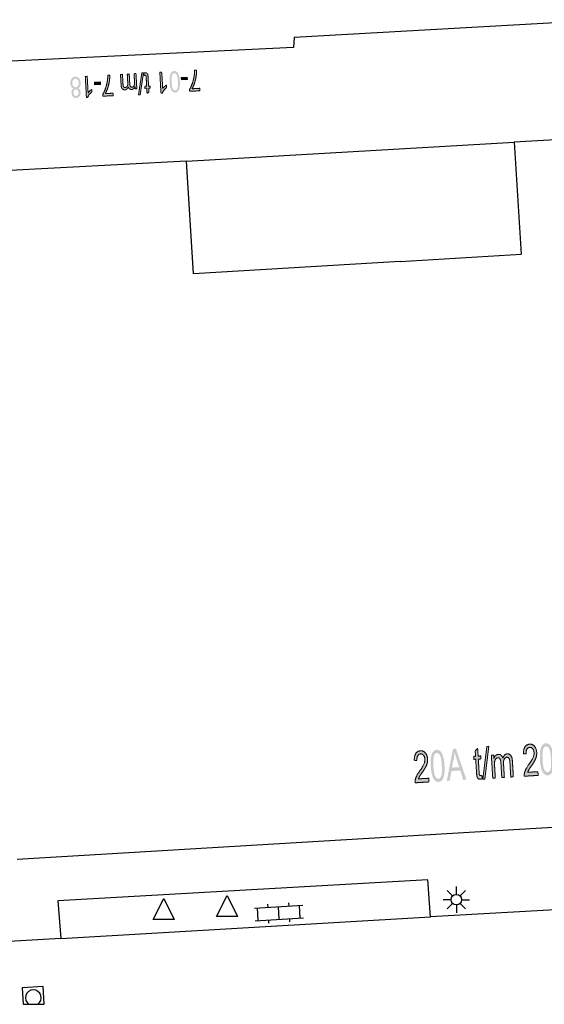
# Model space of a CAD drawing. Header units: metres. Extents: x 134521 to 134907, y 396000 to 396359.
# Tile 15 of 135: x 134690 to 134715, y 396000 to 396047. Entities that reach past the tile are written whole.
import ezdxf

# ---------------------------------------------------------------- set-up
doc = ezdxf.new("R2010")
doc.units = ezdxf.units.M
doc.header["$MEASUREMENT"] = 0

msp = doc.modelspace()

# ---------------------------------------------------------------- hatches: boundary and pattern name
at = {"linetype": 'Continuous', "lineweight": 0, "extrusion": (0, 0, -1)}
h = msp.add_hatch(color=251, dxfattribs=at)
edge = h.paths.add_edge_path()
edge.add_line((-134694.658, 396043.603), (-134694.665, 396043.485))
edge.add_line((-134694.665, 396043.485), (-134694.18, 396043.458))
edge.add_line((-134694.18, 396043.458), (-134694.175, 396043.554))
edge.add_spline(control_points=[(-134694.175, 396043.554), (-134694.241, 396043.659), (-134694.301, 396043.831), (-134694.362, 396044.003), (-134694.39, 396044.183), (-134694.411, 396044.31), (-134694.41, 396044.46)], knot_values=[0, 0, 0, 0.333333, 0.333333, 0.666667, 0.666667, 1, 1, 1], degree=2, periodic=0)
edge.add_line((-134694.41, 396044.46), (-134694.505, 396044.465))
edge.add_spline(control_points=[(-134694.505, 396044.465), (-134694.51, 396044.347), (-134694.486, 396044.178), (-134694.462, 396044.01), (-134694.409, 396043.851), (-134694.356, 396043.693), (-134694.292, 396043.583)], knot_values=[0, 0, 0, 0.333333, 0.333333, 0.666667, 0.666667, 1, 1, 1], degree=2, periodic=0)
edge.add_line((-134694.292, 396043.583), (-134694.658, 396043.603))
h = msp.add_hatch(color=251, dxfattribs=at)
edge = h.paths.add_edge_path()
edge.add_line((-134695.752, 396044.535), (-134695.793, 396043.811))
edge.add_line((-134695.793, 396043.811), (-134695.711, 396043.807))
edge.add_line((-134695.711, 396043.807), (-134695.705, 396043.909))
edge.add_spline(control_points=[(-134695.705, 396043.909), (-134695.682, 396043.854), (-134695.642, 396043.819), (-134695.601, 396043.784), (-134695.547, 396043.781), (-134695.487, 396043.778), (-134695.446, 396043.809), (-134695.406, 396043.841), (-134695.386, 396043.9), (-134695.329, 396043.769), (-134695.226, 396043.763), (-134695.145, 396043.759), (-134695.098, 396043.816), (-134695.051, 396043.873), (-134695.044, 396043.997)], knot_values=[0, 0, 0, 0.142857, 0.142857, 0.285714, 0.285714, 0.428571, 0.428571, 0.571429, 0.571429, 0.714286, 0.714286, 0.857143, 0.857143, 1, 1, 1], degree=2, periodic=0)
edge.add_line((-134695.044, 396043.997), (-134695.016, 396044.494))
edge.add_line((-134695.016, 396044.494), (-134695.108, 396044.499))
edge.add_line((-134695.108, 396044.499), (-134695.134, 396044.043))
edge.add_spline(control_points=[(-134695.134, 396044.043), (-134695.138, 396043.97), (-134695.149, 396043.938), (-134695.16, 396043.906), (-134695.184, 396043.888), (-134695.209, 396043.869), (-134695.24, 396043.871), (-134695.298, 396043.874), (-134695.333, 396043.927), (-134695.368, 396043.98), (-134695.361, 396044.092)], knot_values=[0, 0, 0, 0.2, 0.2, 0.4, 0.4, 0.6, 0.6, 0.8, 0.8, 1, 1, 1], degree=2, periodic=0)
edge.add_line((-134695.361, 396044.092), (-134695.338, 396044.512))
edge.add_line((-134695.338, 396044.512), (-134695.43, 396044.517))
edge.add_line((-134695.43, 396044.517), (-134695.456, 396044.047))
edge.add_spline(control_points=[(-134695.456, 396044.047), (-134695.461, 396043.965), (-134695.485, 396043.926), (-134695.51, 396043.886), (-134695.561, 396043.889), (-134695.6, 396043.891), (-134695.632, 396043.92), (-134695.663, 396043.949), (-134695.675, 396044.003), (-134695.687, 396044.056), (-134695.681, 396044.155)], knot_values=[0, 0, 0, 0.2, 0.2, 0.4, 0.4, 0.6, 0.6, 0.8, 0.8, 1, 1, 1], degree=2, periodic=0)
edge.add_line((-134695.681, 396044.155), (-134695.66, 396044.53))
edge.add_line((-134695.66, 396044.53), (-134695.752, 396044.535))
for points in [[(-134695.878, 396043.524), (-134695.952, 396043.528), (-134696.111, 396044.572), (-134696.037, 396044.568)], [(-134693.786, 396044), (-134694.069, 396044.016), (-134694.062, 396044.139), (-134693.779, 396044.124)], [(-134697.912, 396044.232), (-134698.195, 396044.247), (-134698.188, 396044.371), (-134697.905, 396044.355)], [(-134712.239, 396010.968), (-134712.338, 396010.974), (-134712.534, 396012.539), (-134712.435, 396012.533)]]:
    msp.add_hatch(color=251, dxfattribs=at).paths.add_polyline_path(points)
h = msp.add_hatch(color=251, dxfattribs=at)
edge = h.paths.add_edge_path()
edge.add_line((-134696.139, 396044.447), (-134696.12, 396044.555))
edge.add_spline(control_points=[(-134696.12, 396044.555), (-134696.158, 396044.568), (-134696.188, 396044.569), (-134696.238, 396044.572), (-134696.267, 396044.553), (-134696.296, 396044.533), (-134696.309, 396044.499), (-134696.322, 396044.465), (-134696.328, 396044.355)], knot_values=[0, 0, 0, 0.25, 0.25, 0.5, 0.5, 0.75, 0.75, 1, 1, 1], degree=2, periodic=0)
edge.add_line((-134696.328, 396044.355), (-134696.352, 396043.938))
edge.add_line((-134696.352, 396043.938), (-134696.42, 396043.942))
edge.add_line((-134696.42, 396043.942), (-134696.425, 396043.847))
edge.add_line((-134696.425, 396043.847), (-134696.357, 396043.843))
edge.add_line((-134696.357, 396043.843), (-134696.367, 396043.664))
edge.add_line((-134696.367, 396043.664), (-134696.279, 396043.585))
edge.add_line((-134696.279, 396043.585), (-134696.265, 396043.838))
edge.add_line((-134696.265, 396043.838), (-134696.173, 396043.833))
edge.add_line((-134696.173, 396043.833), (-134696.168, 396043.928))
edge.add_line((-134696.168, 396043.928), (-134696.26, 396043.933))
edge.add_line((-134696.26, 396043.933), (-134696.236, 396044.357))
edge.add_spline(control_points=[(-134696.236, 396044.357), (-134696.233, 396044.409), (-134696.228, 396044.424), (-134696.222, 396044.439), (-134696.21, 396044.447), (-134696.199, 396044.455), (-134696.179, 396044.454), (-134696.163, 396044.453), (-134696.139, 396044.447)], knot_values=[0, 0, 0, 0.25, 0.25, 0.5, 0.5, 0.75, 0.75, 1, 1, 1], degree=2, periodic=0)
h = msp.add_hatch(color=251, dxfattribs=at)
edge = h.paths.add_edge_path()
edge.add_line((-134696.885, 396044.598), (-134696.977, 396044.604))
edge.add_line((-134696.977, 396044.604), (-134697.021, 396043.823))
edge.add_spline(control_points=[(-134697.021, 396043.823), (-134697.052, 396043.867), (-134697.103, 396043.912), (-134697.154, 396043.957), (-134697.196, 396043.981)], knot_values=[0, 0, 0, 0.5, 0.5, 1, 1, 1], degree=2, periodic=0)
edge.add_line((-134697.196, 396043.981), (-134697.203, 396043.862))
edge.add_spline(control_points=[(-134697.203, 396043.862), (-134697.128, 396043.81), (-134697.075, 396043.738), (-134697.021, 396043.666), (-134697, 396043.6)], knot_values=[0, 0, 0, 0.5, 0.5, 1, 1, 1], degree=2, periodic=0)
edge.add_line((-134697, 396043.6), (-134696.941, 396043.596))
edge.add_line((-134696.941, 396043.596), (-134696.885, 396044.598))
h = msp.add_hatch(color=251, dxfattribs=at)
edge = h.paths.add_edge_path()
edge.add_spline(control_points=[(-134697.84, 396044.158), (-134697.85, 396043.981), (-134697.829, 396043.871), (-134697.808, 396043.762), (-134697.757, 396043.701), (-134697.706, 396043.639), (-134697.625, 396043.635), (-134697.564, 396043.631), (-134697.517, 396043.661), (-134697.47, 396043.691), (-134697.437, 396043.75), (-134697.404, 396043.809), (-134697.382, 396043.896), (-134697.36, 396043.982), (-134697.352, 396044.131), (-134697.342, 396044.306), (-134697.363, 396044.416), (-134697.384, 396044.526), (-134697.435, 396044.587), (-134697.485, 396044.649), (-134697.568, 396044.654), (-134697.676, 396044.66), (-134697.743, 396044.56), (-134697.824, 396044.439), (-134697.84, 396044.158)], knot_values=[0, 0, 0, 0.083333, 0.083333, 0.166667, 0.166667, 0.25, 0.25, 0.333333, 0.333333, 0.416667, 0.416667, 0.5, 0.5, 0.583333, 0.583333, 0.666667, 0.666667, 0.75, 0.75, 0.833333, 0.833333, 0.916667, 0.916667, 1, 1, 1], degree=2, periodic=0)
edge = h.paths.add_edge_path(flags=16)
edge.add_spline(control_points=[(-134697.745, 396044.153), (-134697.732, 396044.399), (-134697.684, 396044.478), (-134697.636, 396044.557), (-134697.573, 396044.553), (-134697.51, 396044.55), (-134697.472, 396044.466), (-134697.433, 396044.382), (-134697.447, 396044.136), (-134697.461, 396043.89), (-134697.508, 396043.811), (-134697.556, 396043.732), (-134697.62, 396043.736), (-134697.683, 396043.739), (-134697.717, 396043.813), (-134697.759, 396043.907), (-134697.745, 396044.153)], knot_values=[0, 0, 0, 0.125, 0.125, 0.25, 0.25, 0.375, 0.375, 0.5, 0.5, 0.625, 0.625, 0.75, 0.75, 0.875, 0.875, 1, 1, 1], degree=2, periodic=0)
h = msp.add_hatch(color=251, dxfattribs=at)
edge = h.paths.add_edge_path()
edge.add_line((-134698.785, 396043.835), (-134698.791, 396043.717))
edge.add_line((-134698.791, 396043.717), (-134698.307, 396043.69))
edge.add_line((-134698.307, 396043.69), (-134698.301, 396043.785))
edge.add_spline(control_points=[(-134698.301, 396043.785), (-134698.367, 396043.891), (-134698.428, 396044.063), (-134698.489, 396044.235), (-134698.517, 396044.415), (-134698.537, 396044.542), (-134698.537, 396044.691)], knot_values=[0, 0, 0, 0.333333, 0.333333, 0.666667, 0.666667, 1, 1, 1], degree=2, periodic=0)
edge.add_line((-134698.537, 396044.691), (-134698.632, 396044.696))
edge.add_spline(control_points=[(-134698.632, 396044.696), (-134698.637, 396044.578), (-134698.613, 396044.41), (-134698.589, 396044.241), (-134698.536, 396044.083), (-134698.482, 396043.924), (-134698.418, 396043.814)], knot_values=[0, 0, 0, 0.333333, 0.333333, 0.666667, 0.666667, 1, 1, 1], degree=2, periodic=0)
edge.add_line((-134698.418, 396043.814), (-134698.785, 396043.835))
h = msp.add_hatch(color=251, dxfattribs=at)
edge = h.paths.add_edge_path()
edge.add_spline(control_points=[(-134692.993, 396043.837), (-134693.052, 396043.812), (-134693.082, 396043.762), (-134693.113, 396043.712), (-134693.117, 396043.64), (-134693.123, 396043.531), (-134693.069, 396043.454), (-134693.014, 396043.376), (-134692.917, 396043.371), (-134692.819, 396043.365), (-134692.755, 396043.438), (-134692.691, 396043.51), (-134692.685, 396043.619), (-134692.681, 396043.688), (-134692.705, 396043.741), (-134692.73, 396043.794), (-134692.784, 396043.825), (-134692.713, 396043.851), (-134692.673, 396043.916), (-134692.634, 396043.981), (-134692.628, 396044.073), (-134692.621, 396044.201), (-134692.684, 396044.292), (-134692.747, 396044.383), (-134692.858, 396044.39), (-134692.969, 396044.396), (-134693.042, 396044.312), (-134693.114, 396044.228), (-134693.122, 396044.097), (-134693.127, 396044), (-134693.094, 396043.932), (-134693.06, 396043.864), (-134692.993, 396043.837)], knot_values=[0, 0, 0, 0.0625, 0.0625, 0.125, 0.125, 0.1875, 0.1875, 0.25, 0.25, 0.3125, 0.3125, 0.375, 0.375, 0.4375, 0.4375, 0.5, 0.5, 0.5625, 0.5625, 0.625, 0.625, 0.6875, 0.6875, 0.75, 0.75, 0.8125, 0.8125, 0.875, 0.875, 0.9375, 0.9375, 1, 1, 1], degree=2, periodic=0)
edge = h.paths.add_edge_path(flags=16)
edge.add_spline(control_points=[(-134693.027, 396044.093), (-134693.024, 396044.146), (-134693.003, 396044.194), (-134692.982, 396044.242), (-134692.943, 396044.267), (-134692.905, 396044.291), (-134692.863, 396044.289), (-134692.797, 396044.285), (-134692.758, 396044.226), (-134692.718, 396044.167), (-134692.723, 396044.08), (-134692.728, 396043.992), (-134692.775, 396043.936), (-134692.822, 396043.881), (-134692.889, 396043.884), (-134692.954, 396043.888), (-134692.993, 396043.948), (-134693.032, 396044.007), (-134693.027, 396044.093)], knot_values=[0, 0, 0, 0.111111, 0.111111, 0.222222, 0.222222, 0.333333, 0.333333, 0.444444, 0.444444, 0.555556, 0.555556, 0.666667, 0.666667, 0.777778, 0.777778, 0.888889, 0.888889, 1, 1, 1], degree=2, periodic=0)
edge = h.paths.add_edge_path(flags=16)
edge.add_spline(control_points=[(-134693.023, 396043.63), (-134693.019, 396043.701), (-134692.982, 396043.744), (-134692.946, 396043.787), (-134692.891, 396043.784), (-134692.838, 396043.781), (-134692.807, 396043.734), (-134692.776, 396043.688), (-134692.78, 396043.623), (-134692.783, 396043.556), (-134692.821, 396043.512), (-134692.858, 396043.468), (-134692.91, 396043.471), (-134692.962, 396043.474), (-134692.994, 396043.521), (-134693.026, 396043.568), (-134693.023, 396043.63)], knot_values=[0, 0, 0, 0.125, 0.125, 0.25, 0.25, 0.375, 0.375, 0.5, 0.5, 0.625, 0.625, 0.75, 0.75, 0.875, 0.875, 1, 1, 1], degree=2, periodic=0)
h = msp.add_hatch(color=251, dxfattribs=at)
edge = h.paths.add_edge_path()
edge.add_line((-134693.34, 396044.4), (-134693.432, 396044.405))
edge.add_line((-134693.432, 396044.405), (-134693.476, 396043.624))
edge.add_spline(control_points=[(-134693.476, 396043.624), (-134693.507, 396043.668), (-134693.558, 396043.713), (-134693.61, 396043.759), (-134693.651, 396043.782)], knot_values=[0, 0, 0, 0.5, 0.5, 1, 1, 1], degree=2, periodic=0)
edge.add_line((-134693.651, 396043.782), (-134693.658, 396043.664))
edge.add_spline(control_points=[(-134693.658, 396043.664), (-134693.584, 396043.611), (-134693.53, 396043.539), (-134693.476, 396043.467), (-134693.455, 396043.401)], knot_values=[0, 0, 0, 0.5, 0.5, 1, 1, 1], degree=2, periodic=0)
edge.add_line((-134693.455, 396043.401), (-134693.396, 396043.398))
edge.add_line((-134693.396, 396043.398), (-134693.34, 396044.4))
h = msp.add_hatch(color=251, dxfattribs=at)
edge = h.paths.add_edge_path()
edge.add_line((-134714.865, 396011.329), (-134714.875, 396011.152))
edge.add_line((-134714.875, 396011.152), (-134714.216, 396011.112))
edge.add_spline(control_points=[(-134714.216, 396011.112), (-134714.21, 396011.179), (-134714.222, 396011.241), (-134714.241, 396011.344), (-134714.291, 396011.445), (-134714.341, 396011.546), (-134714.438, 396011.681), (-134714.588, 396011.891), (-134714.638, 396012.012), (-134714.688, 396012.132), (-134714.682, 396012.236), (-134714.675, 396012.345), (-134714.619, 396012.417), (-134714.562, 396012.489), (-134714.478, 396012.484), (-134714.39, 396012.479), (-134714.342, 396012.396), (-134714.294, 396012.313), (-134714.301, 396012.172)], knot_values=[0, 0, 0, 0.111111, 0.111111, 0.222222, 0.222222, 0.333333, 0.333333, 0.444444, 0.444444, 0.555556, 0.555556, 0.666667, 0.666667, 0.777778, 0.777778, 0.888889, 0.888889, 1, 1, 1], degree=2, periodic=0)
edge.add_line((-134714.301, 396012.172), (-134714.174, 396012.184))
edge.add_spline(control_points=[(-134714.174, 396012.184), (-134714.174, 396012.396), (-134714.252, 396012.512), (-134714.33, 396012.628), (-134714.472, 396012.636), (-134714.616, 396012.645), (-134714.707, 396012.53), (-134714.798, 396012.416), (-134714.808, 396012.239), (-134714.814, 396012.15), (-134714.794, 396012.061), (-134714.775, 396011.973), (-134714.724, 396011.874), (-134714.673, 396011.774), (-134714.551, 396011.599), (-134714.449, 396011.453), (-134714.421, 396011.402), (-134714.393, 396011.351), (-134714.375, 396011.299)], knot_values=[0, 0, 0, 0.111111, 0.111111, 0.222222, 0.222222, 0.333333, 0.333333, 0.444444, 0.444444, 0.555556, 0.555556, 0.666667, 0.666667, 0.777778, 0.777778, 0.888889, 0.888889, 1, 1, 1], degree=2, periodic=0)
edge.add_line((-134714.375, 396011.299), (-134714.865, 396011.329))
h = msp.add_hatch(color=251, dxfattribs=at)
edge = h.paths.add_edge_path()
edge.add_spline(control_points=[(-134714.962, 396011.898), (-134714.946, 396012.164), (-134714.973, 396012.328), (-134715, 396012.492), (-134715.066, 396012.584), (-134715.133, 396012.676), (-134715.242, 396012.682), (-134715.322, 396012.687), (-134715.386, 396012.642), (-134715.449, 396012.598), (-134715.494, 396012.509), (-134715.539, 396012.42), (-134715.569, 396012.29), (-134715.6, 396012.16), (-134715.613, 396011.937), (-134715.629, 396011.674), (-134715.602, 396011.51), (-134715.576, 396011.345), (-134715.51, 396011.253), (-134715.443, 396011.161), (-134715.334, 396011.154), (-134715.189, 396011.146), (-134715.098, 396011.295), (-134714.988, 396011.477), (-134714.962, 396011.898)], knot_values=[0, 0, 0, 0.083333, 0.083333, 0.166667, 0.166667, 0.25, 0.25, 0.333333, 0.333333, 0.416667, 0.416667, 0.5, 0.5, 0.583333, 0.583333, 0.666667, 0.666667, 0.75, 0.75, 0.833333, 0.833333, 0.916667, 0.916667, 1, 1, 1], degree=2, periodic=0)
edge = h.paths.add_edge_path(flags=16)
edge.add_spline(control_points=[(-134715.089, 396011.906), (-134715.111, 396011.536), (-134715.176, 396011.418), (-134715.24, 396011.3), (-134715.324, 396011.305), (-134715.409, 396011.31), (-134715.459, 396011.436), (-134715.509, 396011.561), (-134715.487, 396011.93), (-134715.464, 396012.299), (-134715.4, 396012.418), (-134715.335, 396012.536), (-134715.249, 396012.531), (-134715.165, 396012.525), (-134715.121, 396012.415), (-134715.067, 396012.275), (-134715.089, 396011.906)], knot_values=[0, 0, 0, 0.125, 0.125, 0.25, 0.25, 0.375, 0.375, 0.5, 0.5, 0.625, 0.625, 0.75, 0.75, 0.875, 0.875, 1, 1, 1], degree=2, periodic=0)
h = msp.add_hatch(color=251, dxfattribs=at)
edge = h.paths.add_edge_path()
edge.add_line((-134709.673, 396011.017), (-134709.683, 396010.84))
edge.add_line((-134709.683, 396010.84), (-134709.024, 396010.8))
edge.add_spline(control_points=[(-134709.024, 396010.8), (-134709.018, 396010.866), (-134709.03, 396010.929), (-134709.049, 396011.032), (-134709.099, 396011.133), (-134709.149, 396011.234), (-134709.246, 396011.369), (-134709.396, 396011.579), (-134709.446, 396011.699), (-134709.496, 396011.82), (-134709.49, 396011.924), (-134709.483, 396012.033), (-134709.427, 396012.105), (-134709.37, 396012.177), (-134709.287, 396012.172), (-134709.198, 396012.167), (-134709.15, 396012.084), (-134709.102, 396012.001), (-134709.11, 396011.86)], knot_values=[0, 0, 0, 0.111111, 0.111111, 0.222222, 0.222222, 0.333333, 0.333333, 0.444444, 0.444444, 0.555556, 0.555556, 0.666667, 0.666667, 0.777778, 0.777778, 0.888889, 0.888889, 1, 1, 1], degree=2, periodic=0)
edge.add_line((-134709.11, 396011.86), (-134708.982, 396011.872))
edge.add_spline(control_points=[(-134708.982, 396011.872), (-134708.982, 396012.084), (-134709.06, 396012.2), (-134709.138, 396012.315), (-134709.28, 396012.324), (-134709.424, 396012.333), (-134709.515, 396012.218), (-134709.606, 396012.104), (-134709.616, 396011.927), (-134709.622, 396011.837), (-134709.603, 396011.749), (-134709.583, 396011.661), (-134709.532, 396011.562), (-134709.481, 396011.462), (-134709.359, 396011.287), (-134709.258, 396011.141), (-134709.229, 396011.09), (-134709.201, 396011.039), (-134709.183, 396010.987)], knot_values=[0, 0, 0, 0.111111, 0.111111, 0.222222, 0.222222, 0.333333, 0.333333, 0.444444, 0.444444, 0.555556, 0.555556, 0.666667, 0.666667, 0.777778, 0.777778, 0.888889, 0.888889, 1, 1, 1], degree=2, periodic=0)
edge.add_line((-134709.183, 396010.987), (-134709.673, 396011.017))
h = msp.add_hatch(color=251, dxfattribs=at)
edge = h.paths.add_edge_path()
edge.add_spline(control_points=[(-134709.771, 396011.586), (-134709.755, 396011.852), (-134709.781, 396012.016), (-134709.808, 396012.18), (-134709.874, 396012.272), (-134709.941, 396012.364), (-134710.05, 396012.37), (-134710.13, 396012.375), (-134710.194, 396012.33), (-134710.257, 396012.285), (-134710.302, 396012.196), (-134710.347, 396012.107), (-134710.377, 396011.978), (-134710.408, 396011.848), (-134710.421, 396011.625), (-134710.437, 396011.362), (-134710.411, 396011.198), (-134710.384, 396011.033), (-134710.318, 396010.941), (-134710.251, 396010.849), (-134710.142, 396010.842), (-134709.997, 396010.833), (-134709.906, 396010.983), (-134709.796, 396011.165), (-134709.771, 396011.586)], knot_values=[0, 0, 0, 0.083333, 0.083333, 0.166667, 0.166667, 0.25, 0.25, 0.333333, 0.333333, 0.416667, 0.416667, 0.5, 0.5, 0.583333, 0.583333, 0.666667, 0.666667, 0.75, 0.75, 0.833333, 0.833333, 0.916667, 0.916667, 1, 1, 1], degree=2, periodic=0)
edge = h.paths.add_edge_path(flags=16)
edge.add_spline(control_points=[(-134709.897, 396011.594), (-134709.919, 396011.224), (-134709.984, 396011.106), (-134710.048, 396010.988), (-134710.133, 396010.993), (-134710.217, 396010.998), (-134710.267, 396011.124), (-134710.317, 396011.249), (-134710.295, 396011.618), (-134710.273, 396011.987), (-134710.208, 396012.105), (-134710.143, 396012.224), (-134710.058, 396012.218), (-134709.973, 396012.213), (-134709.929, 396012.103), (-134709.875, 396011.962), (-134709.897, 396011.594)], knot_values=[0, 0, 0, 0.125, 0.125, 0.25, 0.25, 0.375, 0.375, 0.5, 0.5, 0.625, 0.625, 0.75, 0.75, 0.875, 0.875, 1, 1, 1], degree=2, periodic=0)
h = msp.add_hatch(color=251, dxfattribs=at)
h.paths.add_polyline_path([(-134710.531, 396010.891), (-134710.671, 396010.899), (-134710.753, 396011.359), (-134711.172, 396011.384), (-134711.315, 396010.938), (-134711.465, 396010.947), (-134710.967, 396012.42), (-134710.824, 396012.411)])
edge = h.paths.add_edge_path(flags=16)
edge.add_line((-134710.782, 396011.522), (-134711.121, 396011.542))
edge.add_line((-134711.121, 396011.542), (-134710.991, 396011.952))
edge.add_spline(control_points=[(-134710.991, 396011.952), (-134710.933, 396012.138), (-134710.902, 396012.258), (-134710.891, 396012.113), (-134710.865, 396011.968)], knot_values=[0, 0, 0, 0.5, 0.5, 1, 1, 1], degree=2, periodic=0)
edge.add_line((-134710.865, 396011.968), (-134710.782, 396011.522))
h = msp.add_hatch(color=251, dxfattribs=at)
edge = h.paths.add_edge_path()
edge.add_line((-134712.199, 396011.155), (-134712.227, 396010.994))
edge.add_spline(control_points=[(-134712.227, 396010.994), (-134712.176, 396010.975), (-134712.135, 396010.972), (-134712.069, 396010.968), (-134712.03, 396010.998), (-134711.991, 396011.027), (-134711.973, 396011.078), (-134711.955, 396011.129), (-134711.945, 396011.295)], knot_values=[0, 0, 0, 0.25, 0.25, 0.5, 0.5, 0.75, 0.75, 1, 1, 1], degree=2, periodic=0)
edge.add_line((-134711.945, 396011.295), (-134711.908, 396011.92))
edge.add_line((-134711.908, 396011.92), (-134711.817, 396011.914))
edge.add_line((-134711.817, 396011.914), (-134711.808, 396012.057))
edge.add_line((-134711.808, 396012.057), (-134711.899, 396012.062))
edge.add_line((-134711.899, 396012.062), (-134711.883, 396012.331))
edge.add_line((-134711.883, 396012.331), (-134711.999, 396012.449))
edge.add_line((-134711.999, 396012.449), (-134712.022, 396012.07))
edge.add_line((-134712.022, 396012.07), (-134712.144, 396012.077))
edge.add_line((-134712.144, 396012.077), (-134712.153, 396011.934))
edge.add_line((-134712.153, 396011.934), (-134712.03, 396011.927))
edge.add_line((-134712.03, 396011.927), (-134712.068, 396011.291))
edge.add_spline(control_points=[(-134712.068, 396011.291), (-134712.073, 396011.212), (-134712.081, 396011.19), (-134712.089, 396011.168), (-134712.104, 396011.156), (-134712.119, 396011.143), (-134712.146, 396011.145), (-134712.167, 396011.146), (-134712.199, 396011.155)], knot_values=[0, 0, 0, 0.25, 0.25, 0.5, 0.5, 0.75, 0.75, 1, 1, 1], degree=2, periodic=0)
h = msp.add_hatch(color=251, dxfattribs=at)
edge = h.paths.add_edge_path()
edge.add_line((-134712.717, 396011.022), (-134712.651, 396012.107))
edge.add_line((-134712.651, 396012.107), (-134712.761, 396012.114))
edge.add_line((-134712.761, 396012.114), (-134712.77, 396011.961))
edge.add_spline(control_points=[(-134712.77, 396011.961), (-134712.799, 396012.043), (-134712.853, 396012.095), (-134712.907, 396012.147), (-134712.979, 396012.151), (-134713.059, 396012.156), (-134713.114, 396012.109), (-134713.168, 396012.062), (-134713.195, 396011.973), (-134713.269, 396012.169), (-134713.407, 396012.177), (-134713.515, 396012.183), (-134713.578, 396012.098), (-134713.641, 396012.012), (-134713.653, 396011.826)], knot_values=[0, 0, 0, 0.142857, 0.142857, 0.285714, 0.285714, 0.428571, 0.428571, 0.571429, 0.571429, 0.714286, 0.714286, 0.857143, 0.857143, 1, 1, 1], degree=2, periodic=0)
edge.add_line((-134713.653, 396011.826), (-134713.697, 396011.081))
edge.add_line((-134713.697, 396011.081), (-134713.575, 396011.074))
edge.add_line((-134713.575, 396011.074), (-134713.534, 396011.757))
edge.add_spline(control_points=[(-134713.534, 396011.757), (-134713.527, 396011.867), (-134713.512, 396011.915), (-134713.497, 396011.963), (-134713.464, 396011.99), (-134713.431, 396012.018), (-134713.389, 396012.015), (-134713.313, 396012.011), (-134713.267, 396011.932), (-134713.221, 396011.853), (-134713.231, 396011.685)], knot_values=[0, 0, 0, 0.2, 0.2, 0.4, 0.4, 0.6, 0.6, 0.8, 0.8, 1, 1, 1], degree=2, periodic=0)
edge.add_line((-134713.231, 396011.685), (-134713.269, 396011.055))
edge.add_line((-134713.269, 396011.055), (-134713.146, 396011.048))
edge.add_line((-134713.146, 396011.048), (-134713.104, 396011.752))
edge.add_spline(control_points=[(-134713.104, 396011.752), (-134713.097, 396011.875), (-134713.063, 396011.934), (-134713.029, 396011.994), (-134712.961, 396011.99), (-134712.909, 396011.987), (-134712.868, 396011.943), (-134712.826, 396011.9), (-134712.811, 396011.82), (-134712.796, 396011.74), (-134712.805, 396011.592)], knot_values=[0, 0, 0, 0.2, 0.2, 0.4, 0.4, 0.6, 0.6, 0.8, 0.8, 1, 1, 1], degree=2, periodic=0)
edge.add_line((-134712.805, 396011.592), (-134712.839, 396011.029))
edge.add_line((-134712.839, 396011.029), (-134712.717, 396011.022))

# ---------------------------------------------------------------- linework, layer by layer
at = {"color": 251}
for p, q in [((134718.175, 396047.099), (134703.271, 396046.256)), ((134703.271, 396046.256), (134703.241, 396045.775)), ((134703.241, 396045.775), (134665.813, 396043.948)), ((134698.16, 396040.367), (134713.729, 396041.28)), ((134718.522, 396041.539), (134713.729, 396041.28)), ((134713.729, 396041.28), (134714.071, 396035.938)), ((134698.16, 396040.367), (134688.143, 396039.847)), ((134698.482, 396035.003), (134698.16, 396040.367)), ((134708.311, 396035.593), (134698.482, 396035.003)), ((134708.311, 396035.593), (134714.071, 396035.938)), ((134690.106, 396007.16), (134715.836, 396008.705)), ((134709.634, 396006.191), (134692.032, 396005.193)), ((134709.761, 396004.418), (134709.634, 396006.191)), ((134710.81, 396005.416), (134710.545, 396005.681)), ((134710.987, 396005.489), (134710.987, 396005.864)), ((134711.164, 396005.416), (134711.429, 396005.681)), ((134692.032, 396005.193), (134692.171, 396003.399)), ((134696.569, 396004.3), (134697.069, 396005.3)), ((134697.069, 396005.3), (134697.569, 396004.3)), ((134699.582, 396004.437), (134700.082, 396005.437)), ((134700.082, 396005.437), (134700.582, 396004.437)), ((134703.032, 396004.935), (134703.023, 396005.084)), ((134710.737, 396005.239), (134710.362, 396005.239)), ((134711.237, 396005.239), (134711.612, 396005.239)), ((134701.385, 396004.839), (134703.681, 396004.972)), ((134701.569, 396004.248), (134701.534, 396004.847)), ((134702.033, 396004.876), (134702.025, 396005.026)), ((134702.567, 396004.307), (134702.533, 396004.905)), ((134703.566, 396004.365), (134703.531, 396004.964)), ((134718.54, 396004.927), (134709.761, 396004.418)), ((134710.81, 396005.062), (134710.545, 396004.797)), ((134710.987, 396004.989), (134710.987, 396004.614)), ((134711.429, 396004.797), (134711.164, 396005.062)), ((134692.171, 396003.399), (134709.761, 396004.418)), ((134697.569, 396004.3), (134696.569, 396004.3)), ((134700.582, 396004.437), (134699.582, 396004.437)), ((134701.419, 396004.24), (134703.715, 396004.373)), ((134702.077, 396004.128), (134702.068, 396004.277)), ((134703.075, 396004.186), (134703.067, 396004.336)), ((134692.171, 396003.399), (134673.288, 396002.305)), ((134690.386, 396000.263), (134691.388, 396000.263)), ((134690.657, 396000.263), (134691.078, 396000.263))]:
    msp.add_line(p, q, dxfattribs=at)
at = {"color": 251, "linetype": 'Continuous', "lineweight": 0, "flags": 128}
for points in [[(134696.111, 396044.572), (134695.952, 396043.528), (134695.878, 396043.524), (134696.037, 396044.568)], [(134694.062, 396044.139), (134694.069, 396044.016), (134693.786, 396044), (134693.779, 396044.124)], [(134698.188, 396044.371), (134698.195, 396044.247), (134697.912, 396044.232), (134697.905, 396044.355)], [(134712.239, 396010.968), (134712.435, 396012.533), (134712.534, 396012.539), (134712.338, 396010.974)]]:
    msp.add_lwpolyline(points, close=True, dxfattribs=at)
at = {"color": 251, "flags": 128}
msp.add_lwpolyline([(134691.388, 396000.263), (134691.336, 396001.104), (134690.338, 396001.042), (134690.386, 396000.263)], dxfattribs=at)
at = {"color": 251}
msp.add_circle((134710.987, 396005.239), 0.25, dxfattribs=at)
msp.add_arc((134690.868, 396000.574), 0.375, 304.1606, 235.8394, dxfattribs=at)
at = {"color": 251, "linetype": 'Continuous', "lineweight": 0}
for points, knots in [([(134694.658, 396043.603), (134694.661, 396043.544), (134694.665, 396043.485), (134694.422, 396043.472), (134694.18, 396043.458), (134694.177, 396043.506), (134694.175, 396043.554), (134694.241, 396043.659), (134694.301, 396043.831), (134694.362, 396044.003), (134694.39, 396044.183), (134694.411, 396044.31), (134694.41, 396044.46), (134694.458, 396044.462), (134694.505, 396044.465), (134694.51, 396044.347), (134694.486, 396044.178), (134694.462, 396044.01), (134694.409, 396043.851), (134694.356, 396043.693), (134694.292, 396043.583), (134694.475, 396043.593), (134694.658, 396043.603)], [0, 0, 0, 0.066667, 0.066667, 0.133333, 0.133333, 0.2, 0.2, 0.266667, 0.266667, 0.333333, 0.333333, 0.4, 0.4, 0.6, 0.6, 0.666667, 0.666667, 0.733333, 0.733333, 0.8, 0.8, 1, 1, 1]), ([(134695.752, 396044.535), (134695.772, 396044.173), (134695.793, 396043.811), (134695.752, 396043.809), (134695.711, 396043.807), (134695.708, 396043.858), (134695.705, 396043.909), (134695.682, 396043.854), (134695.642, 396043.819), (134695.601, 396043.784), (134695.547, 396043.781), (134695.487, 396043.778), (134695.446, 396043.809), (134695.406, 396043.841), (134695.386, 396043.9), (134695.329, 396043.769), (134695.226, 396043.763), (134695.145, 396043.759), (134695.098, 396043.816), (134695.051, 396043.873), (134695.044, 396043.997), (134695.03, 396044.245), (134695.016, 396044.494), (134695.062, 396044.496), (134695.108, 396044.499), (134695.121, 396044.271), (134695.134, 396044.043), (134695.138, 396043.97), (134695.149, 396043.938), (134695.16, 396043.906), (134695.184, 396043.888), (134695.209, 396043.869), (134695.24, 396043.871), (134695.298, 396043.874), (134695.333, 396043.927), (134695.368, 396043.98), (134695.361, 396044.092), (134695.35, 396044.302), (134695.338, 396044.512), (134695.384, 396044.514), (134695.43, 396044.517), (134695.443, 396044.282), (134695.456, 396044.047), (134695.461, 396043.965), (134695.485, 396043.926), (134695.51, 396043.886), (134695.561, 396043.889), (134695.6, 396043.891), (134695.632, 396043.92), (134695.663, 396043.949), (134695.675, 396044.003), (134695.687, 396044.056), (134695.681, 396044.155), (134695.671, 396044.342), (134695.66, 396044.53), (134695.706, 396044.532), (134695.752, 396044.535)], [0, 0, 0, 0.047619, 0.047619, 0.095238, 0.095238, 0.142857, 0.142857, 0.163265, 0.163265, 0.183673, 0.183673, 0.204082, 0.204082, 0.22449, 0.22449, 0.244898, 0.244898, 0.265306, 0.265306, 0.285714, 0.285714, 0.333333, 0.333333, 0.380952, 0.380952, 0.428571, 0.428571, 0.457143, 0.457143, 0.485714, 0.485714, 0.514286, 0.514286, 0.542857, 0.542857, 0.571429, 0.571429, 0.619048, 0.619048, 0.666667, 0.666667, 0.714286, 0.714286, 0.742857, 0.742857, 0.771429, 0.771429, 0.8, 0.8, 0.828571, 0.828571, 0.857143, 0.857143, 0.928571, 0.928571, 1, 1, 1]), ([(134696.139, 396044.447), (134696.129, 396044.501), (134696.12, 396044.555), (134696.158, 396044.568), (134696.188, 396044.569), (134696.238, 396044.572), (134696.267, 396044.553), (134696.296, 396044.533), (134696.309, 396044.499), (134696.322, 396044.465), (134696.328, 396044.355), (134696.34, 396044.146), (134696.352, 396043.938), (134696.386, 396043.94), (134696.42, 396043.942), (134696.422, 396043.894), (134696.425, 396043.847), (134696.391, 396043.845), (134696.357, 396043.843), (134696.362, 396043.753), (134696.367, 396043.664), (134696.323, 396043.624), (134696.279, 396043.585), (134696.272, 396043.711), (134696.265, 396043.838), (134696.219, 396043.835), (134696.173, 396043.833), (134696.171, 396043.88), (134696.168, 396043.928), (134696.214, 396043.93), (134696.26, 396043.933), (134696.248, 396044.145), (134696.236, 396044.357), (134696.233, 396044.409), (134696.228, 396044.424), (134696.222, 396044.439), (134696.21, 396044.447), (134696.199, 396044.455), (134696.179, 396044.454), (134696.163, 396044.453), (134696.139, 396044.447)], [0, 0, 0, 0.25, 0.25, 0.3125, 0.3125, 0.375, 0.375, 0.4375, 0.4375, 0.5, 0.5, 0.522727, 0.522727, 0.545455, 0.545455, 0.568182, 0.568182, 0.590909, 0.590909, 0.613636, 0.613636, 0.636364, 0.636364, 0.659091, 0.659091, 0.681818, 0.681818, 0.704545, 0.704545, 0.727273, 0.727273, 0.75, 0.75, 0.8125, 0.8125, 0.875, 0.875, 0.9375, 0.9375, 1, 1, 1]), ([(134696.885, 396044.598), (134696.931, 396044.601), (134696.977, 396044.604), (134696.999, 396044.213), (134697.021, 396043.823), (134697.052, 396043.867), (134697.103, 396043.912), (134697.154, 396043.957), (134697.196, 396043.981), (134697.2, 396043.921), (134697.203, 396043.862), (134697.128, 396043.81), (134697.075, 396043.738), (134697.021, 396043.666), (134697, 396043.6), (134696.971, 396043.598), (134696.941, 396043.596), (134696.913, 396044.097), (134696.885, 396044.598)], [0, 0, 0, 0.1, 0.1, 0.2, 0.2, 0.3, 0.3, 0.4, 0.4, 0.6, 0.6, 0.7, 0.7, 0.8, 0.8, 0.9, 0.9, 1, 1, 1]), ([(134698.785, 396043.835), (134698.788, 396043.776), (134698.791, 396043.717), (134698.549, 396043.703), (134698.307, 396043.69), (134698.304, 396043.737), (134698.301, 396043.785), (134698.367, 396043.891), (134698.428, 396044.063), (134698.489, 396044.235), (134698.517, 396044.415), (134698.537, 396044.542), (134698.537, 396044.691), (134698.584, 396044.694), (134698.632, 396044.696), (134698.637, 396044.578), (134698.613, 396044.41), (134698.589, 396044.241), (134698.536, 396044.083), (134698.482, 396043.924), (134698.418, 396043.814), (134698.601, 396043.824), (134698.785, 396043.835)], [0, 0, 0, 0.066667, 0.066667, 0.133333, 0.133333, 0.2, 0.2, 0.266667, 0.266667, 0.333333, 0.333333, 0.4, 0.4, 0.6, 0.6, 0.666667, 0.666667, 0.733333, 0.733333, 0.8, 0.8, 1, 1, 1]), ([(134693.34, 396044.4), (134693.386, 396044.402), (134693.432, 396044.405), (134693.454, 396044.014), (134693.476, 396043.624), (134693.507, 396043.668), (134693.558, 396043.713), (134693.61, 396043.759), (134693.651, 396043.782), (134693.655, 396043.723), (134693.658, 396043.664), (134693.584, 396043.611), (134693.53, 396043.539), (134693.476, 396043.467), (134693.455, 396043.401), (134693.426, 396043.399), (134693.396, 396043.398), (134693.368, 396043.899), (134693.34, 396044.4)], [0, 0, 0, 0.1, 0.1, 0.2, 0.2, 0.3, 0.3, 0.4, 0.4, 0.6, 0.6, 0.7, 0.7, 0.8, 0.8, 0.9, 0.9, 1, 1, 1]), ([(134714.865, 396011.329), (134714.87, 396011.24), (134714.875, 396011.152), (134714.545, 396011.132), (134714.216, 396011.112), (134714.21, 396011.179), (134714.222, 396011.241), (134714.241, 396011.344), (134714.291, 396011.445), (134714.341, 396011.546), (134714.438, 396011.681), (134714.588, 396011.891), (134714.638, 396012.012), (134714.688, 396012.132), (134714.682, 396012.236), (134714.675, 396012.345), (134714.619, 396012.417), (134714.562, 396012.489), (134714.478, 396012.484), (134714.39, 396012.479), (134714.342, 396012.396), (134714.294, 396012.313), (134714.301, 396012.172), (134714.238, 396012.178), (134714.174, 396012.184), (134714.174, 396012.396), (134714.252, 396012.512), (134714.33, 396012.628), (134714.472, 396012.636), (134714.616, 396012.645), (134714.707, 396012.53), (134714.798, 396012.416), (134714.808, 396012.239), (134714.814, 396012.15), (134714.794, 396012.061), (134714.775, 396011.973), (134714.724, 396011.874), (134714.673, 396011.774), (134714.551, 396011.599), (134714.449, 396011.453), (134714.421, 396011.402), (134714.393, 396011.351), (134714.375, 396011.299), (134714.62, 396011.314), (134714.865, 396011.329)], [0, 0, 0, 0.1, 0.1, 0.2, 0.2, 0.222222, 0.222222, 0.244444, 0.244444, 0.266667, 0.266667, 0.288889, 0.288889, 0.311111, 0.311111, 0.333333, 0.333333, 0.355556, 0.355556, 0.377778, 0.377778, 0.4, 0.4, 0.6, 0.6, 0.622222, 0.622222, 0.644444, 0.644444, 0.666667, 0.666667, 0.688889, 0.688889, 0.711111, 0.711111, 0.733333, 0.733333, 0.755556, 0.755556, 0.777778, 0.777778, 0.8, 0.8, 1, 1, 1]), ([(134709.673, 396011.017), (134709.678, 396010.928), (134709.683, 396010.84), (134709.353, 396010.82), (134709.024, 396010.8), (134709.018, 396010.866), (134709.03, 396010.929), (134709.049, 396011.032), (134709.099, 396011.133), (134709.149, 396011.234), (134709.246, 396011.369), (134709.396, 396011.579), (134709.446, 396011.699), (134709.496, 396011.82), (134709.49, 396011.924), (134709.483, 396012.033), (134709.427, 396012.105), (134709.37, 396012.177), (134709.287, 396012.172), (134709.198, 396012.167), (134709.15, 396012.084), (134709.102, 396012.001), (134709.11, 396011.86), (134709.046, 396011.866), (134708.982, 396011.872), (134708.982, 396012.084), (134709.06, 396012.2), (134709.138, 396012.315), (134709.28, 396012.324), (134709.424, 396012.333), (134709.515, 396012.218), (134709.606, 396012.104), (134709.616, 396011.927), (134709.622, 396011.837), (134709.603, 396011.749), (134709.583, 396011.661), (134709.532, 396011.562), (134709.481, 396011.462), (134709.359, 396011.287), (134709.258, 396011.141), (134709.229, 396011.09), (134709.201, 396011.039), (134709.183, 396010.987), (134709.428, 396011.002), (134709.673, 396011.017)], [0, 0, 0, 0.1, 0.1, 0.2, 0.2, 0.222222, 0.222222, 0.244444, 0.244444, 0.266667, 0.266667, 0.288889, 0.288889, 0.311111, 0.311111, 0.333333, 0.333333, 0.355556, 0.355556, 0.377778, 0.377778, 0.4, 0.4, 0.6, 0.6, 0.622222, 0.622222, 0.644444, 0.644444, 0.666667, 0.666667, 0.688889, 0.688889, 0.711111, 0.711111, 0.733333, 0.733333, 0.755556, 0.755556, 0.777778, 0.777778, 0.8, 0.8, 1, 1, 1]), ([(134712.199, 396011.155), (134712.213, 396011.075), (134712.227, 396010.994), (134712.176, 396010.975), (134712.135, 396010.972), (134712.069, 396010.968), (134712.03, 396010.998), (134711.991, 396011.027), (134711.973, 396011.078), (134711.955, 396011.129), (134711.945, 396011.295), (134711.926, 396011.607), (134711.908, 396011.92), (134711.862, 396011.917), (134711.817, 396011.914), (134711.813, 396011.985), (134711.808, 396012.057), (134711.854, 396012.059), (134711.899, 396012.062), (134711.891, 396012.197), (134711.883, 396012.331), (134711.941, 396012.39), (134711.999, 396012.449), (134712.01, 396012.259), (134712.022, 396012.07), (134712.083, 396012.073), (134712.144, 396012.077), (134712.148, 396012.006), (134712.153, 396011.934), (134712.091, 396011.931), (134712.03, 396011.927), (134712.049, 396011.609), (134712.068, 396011.291), (134712.073, 396011.212), (134712.081, 396011.19), (134712.089, 396011.168), (134712.104, 396011.156), (134712.119, 396011.143), (134712.146, 396011.145), (134712.167, 396011.146), (134712.199, 396011.155)], [0, 0, 0, 0.25, 0.25, 0.3125, 0.3125, 0.375, 0.375, 0.4375, 0.4375, 0.5, 0.5, 0.522727, 0.522727, 0.545455, 0.545455, 0.568182, 0.568182, 0.590909, 0.590909, 0.613636, 0.613636, 0.636364, 0.636364, 0.659091, 0.659091, 0.681818, 0.681818, 0.704545, 0.704545, 0.727273, 0.727273, 0.75, 0.75, 0.8125, 0.8125, 0.875, 0.875, 0.9375, 0.9375, 1, 1, 1]), ([(134712.717, 396011.022), (134712.684, 396011.565), (134712.651, 396012.107), (134712.706, 396012.111), (134712.761, 396012.114), (134712.765, 396012.037), (134712.77, 396011.961), (134712.799, 396012.043), (134712.853, 396012.095), (134712.907, 396012.147), (134712.979, 396012.151), (134713.059, 396012.156), (134713.114, 396012.109), (134713.168, 396012.062), (134713.195, 396011.973), (134713.269, 396012.169), (134713.407, 396012.177), (134713.515, 396012.183), (134713.578, 396012.098), (134713.641, 396012.012), (134713.653, 396011.826), (134713.675, 396011.453), (134713.697, 396011.081), (134713.636, 396011.077), (134713.575, 396011.074), (134713.554, 396011.415), (134713.534, 396011.757), (134713.527, 396011.867), (134713.512, 396011.915), (134713.497, 396011.963), (134713.464, 396011.99), (134713.431, 396012.018), (134713.389, 396012.015), (134713.313, 396012.011), (134713.267, 396011.932), (134713.221, 396011.853), (134713.231, 396011.685), (134713.25, 396011.37), (134713.269, 396011.055), (134713.208, 396011.052), (134713.146, 396011.048), (134713.125, 396011.4), (134713.104, 396011.752), (134713.097, 396011.875), (134713.063, 396011.934), (134713.029, 396011.994), (134712.961, 396011.99), (134712.909, 396011.987), (134712.868, 396011.943), (134712.826, 396011.9), (134712.811, 396011.82), (134712.796, 396011.74), (134712.805, 396011.592), (134712.822, 396011.311), (134712.839, 396011.029), (134712.778, 396011.026), (134712.717, 396011.022)], [0, 0, 0, 0.047619, 0.047619, 0.095238, 0.095238, 0.142857, 0.142857, 0.163265, 0.163265, 0.183673, 0.183673, 0.204082, 0.204082, 0.22449, 0.22449, 0.244898, 0.244898, 0.265306, 0.265306, 0.285714, 0.285714, 0.333333, 0.333333, 0.380952, 0.380952, 0.428571, 0.428571, 0.457143, 0.457143, 0.485714, 0.485714, 0.514286, 0.514286, 0.542857, 0.542857, 0.571429, 0.571429, 0.619048, 0.619048, 0.666667, 0.666667, 0.714286, 0.714286, 0.742857, 0.742857, 0.771429, 0.771429, 0.8, 0.8, 0.828571, 0.828571, 0.857143, 0.857143, 0.928571, 0.928571, 1, 1, 1])]:
    msp.add_open_spline(points, degree=2, knots=knots, dxfattribs=at)

doc.saveas('drawing.dxf')
